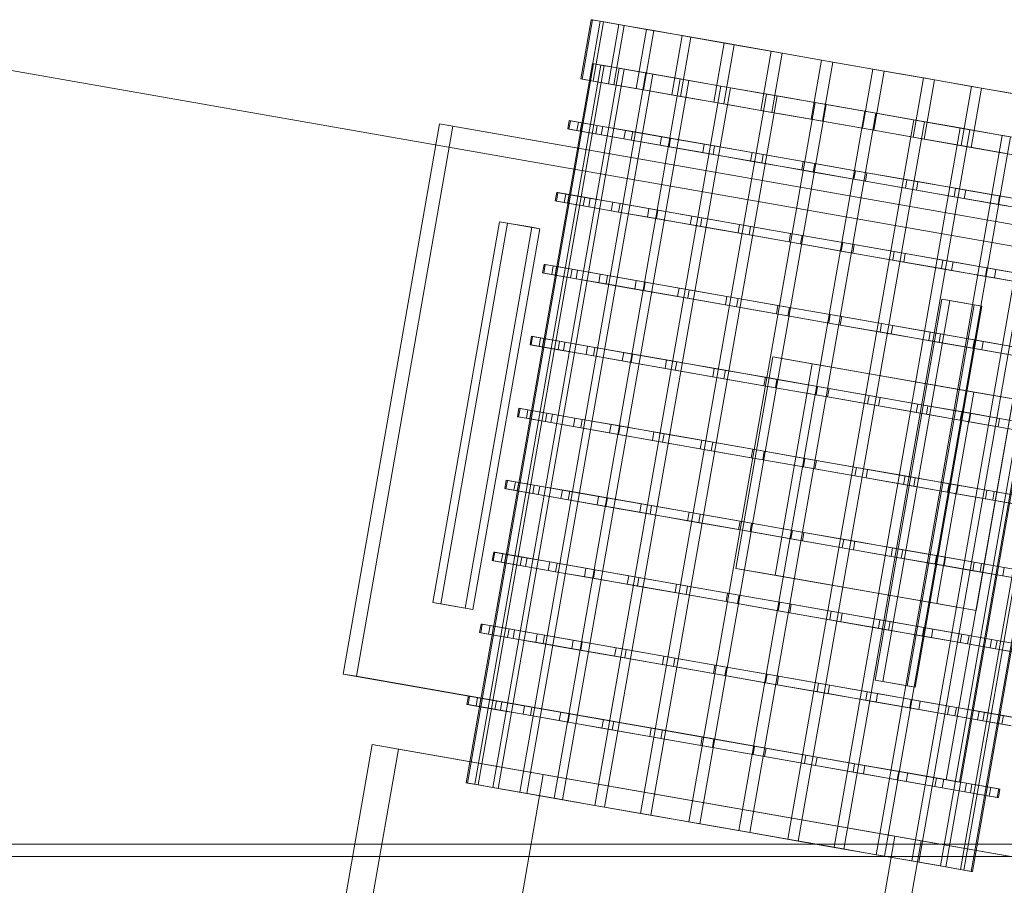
# Model space of a CAD drawing. Header units: millimetres. Extents: x -4395 to 65662, y -65530 to 6847.
# Tile 7 of 256: x -4056 to -3827, y -58835 to -58633. Entities that reach past the tile are written whole.
import ezdxf

# ---------------------------------------------------------------- set-up
doc = ezdxf.new("R2010")
doc.units = ezdxf.units.MM
doc.layers.add('R33_DET_superior_C07', color=7, linetype='Continuous', lineweight=0)
doc.layers.add('R33_DET_superior_fines-r33-C07-C02', color=7, linetype='Continuous', lineweight=0)

msp = doc.modelspace()

# ---------------------------------------------------------------- linework, layer by layer
at = {"layer": 'R33_DET_superior_C07'}
for p, q in [((-3923.292, -58633.049), (-3925.709, -58646.839)), ((-3923.032, -58633.095), (-3925.449, -58646.885)), ((-3921.212, -58633.414), (-3923.629, -58647.204)), ((-3923.032, -58633.095), (-3923.292, -58633.049)), ((-3923.292, -58633.049), (-3921.212, -58633.414)), ((-3920.442, -58633.549), (-3923.032, -58633.095)), ((-3922.859, -58647.339), (-3920.442, -58633.549)), ((-3921.212, -58633.414), (-3916.872, -58634.175)), ((-3915.621, -58634.394), (-3920.442, -58633.549)), ((-3916.872, -58634.175), (-3919.29, -58647.964)), ((-3915.621, -58634.394), (-3918.039, -58648.184)), ((-3916.872, -58634.175), (-3910.439, -58635.303)), ((-3908.755, -58635.598), (-3915.621, -58634.394)), ((-3910.439, -58635.303), (-3912.856, -58649.092)), ((-3908.755, -58635.598), (-3911.173, -58649.387)), ((-3910.439, -58635.303), (-3902.16, -58636.754)), ((-3900.108, -58637.114), (-3908.755, -58635.598)), ((-3902.16, -58636.754), (-3904.577, -58650.544)), ((-3900.108, -58637.114), (-3902.526, -58650.903)), ((-3902.16, -58636.754), (-3892.353, -58638.473)), ((-3890.012, -58638.884), (-3900.108, -58637.114)), ((-3892.353, -58638.473), (-3894.77, -58652.263)), ((-3890.012, -58638.884), (-3892.43, -58652.673)), ((-3892.353, -58638.473), (-3881.394, -58640.395)), ((-3878.855, -58640.84), (-3890.012, -58638.884)), ((-3881.394, -58640.395), (-3883.812, -58654.184)), ((-3881.394, -58640.395), (-3869.706, -58642.444)), ((-4070.817, -58642.72), (-3715.088, -58705.085)), ((-3878.855, -58640.84), (-3881.272, -58654.629)), ((-3867.065, -58642.907), (-3878.855, -58640.84)), ((-3869.706, -58642.444), (-3872.124, -58656.233)), ((-3869.706, -58642.444), (-3857.738, -58644.542)), ((-3867.065, -58642.907), (-3869.483, -58656.696)), ((-3855.097, -58645.005), (-3867.065, -58642.907)), ((-3711.412, -58705.729), (-4067.141, -58643.364)), ((-3923.054, -58643.243), (-3952.41, -58810.69)), ((-3922.803, -58643.288), (-3952.159, -58810.734)), ((-3921.042, -58643.596), (-3950.398, -58811.042)), ((-3949.652, -58811.173), (-3920.296, -58643.727)), ((-3916.842, -58644.333), (-3946.198, -58811.779)), ((-3915.631, -58644.545), (-3944.987, -58811.991)), ((-3922.803, -58643.288), (-3923.054, -58643.243)), ((-3923.054, -58643.243), (-3921.042, -58643.596)), ((-3920.296, -58643.727), (-3922.803, -58643.288)), ((-3921.042, -58643.596), (-3916.842, -58644.333)), ((-3915.631, -58644.545), (-3920.296, -58643.727)), ((-3916.842, -58644.333), (-3910.616, -58645.424)), ((-3908.987, -58645.71), (-3915.631, -58644.545)), ((-3857.738, -58644.542), (-3860.155, -58658.332)), ((-3857.738, -58644.542), (-3845.948, -58646.609)), ((-3855.097, -58645.005), (-3857.514, -58658.795)), ((-3843.409, -58647.054), (-3855.097, -58645.005)), ((-3910.616, -58645.424), (-3939.972, -58812.87)), ((-3908.987, -58645.71), (-3938.343, -58813.156)), ((-3902.604, -58646.829), (-3931.96, -58814.275)), ((-3900.619, -58647.177), (-3929.975, -58814.623)), ((-3923.629, -58647.204), (-3925.709, -58646.839)), ((-3925.709, -58646.839), (-3925.449, -58646.885)), ((-3925.449, -58646.885), (-3922.859, -58647.339)), ((-3919.29, -58647.964), (-3923.629, -58647.204)), ((-3922.859, -58647.339), (-3918.039, -58648.184)), ((-3910.616, -58645.424), (-3902.604, -58646.829)), ((-3900.619, -58647.177), (-3908.987, -58645.71)), ((-3902.604, -58646.829), (-3893.113, -58648.493)), ((-3890.848, -58648.89), (-3900.619, -58647.177)), ((-3845.948, -58646.609), (-3848.366, -58660.399)), ((-3845.948, -58646.609), (-3834.791, -58648.565)), ((-3843.409, -58647.054), (-3845.826, -58660.844)), ((-3832.451, -58648.975), (-3843.409, -58647.054)), ((-3893.113, -58648.493), (-3922.469, -58815.939)), ((-3890.848, -58648.89), (-3920.204, -58816.336)), ((-3912.856, -58649.092), (-3919.29, -58647.964)), ((-3918.039, -58648.184), (-3911.173, -58649.387)), ((-3904.577, -58650.544), (-3912.856, -58649.092)), ((-3911.173, -58649.387), (-3902.526, -58650.903)), ((-3893.113, -58648.493), (-3882.509, -58650.352)), ((-3880.051, -58650.783), (-3890.848, -58648.89)), ((-3834.791, -58648.565), (-3837.209, -58662.355)), ((-3832.451, -58648.975), (-3834.868, -58662.765)), ((-3834.791, -58648.565), (-3824.695, -58650.335)), ((-3822.643, -58650.695), (-3832.451, -58648.975)), ((-3882.509, -58650.352), (-3911.865, -58817.798)), ((-3880.051, -58650.783), (-3909.407, -58818.229)), ((-3894.77, -58652.263), (-3904.577, -58650.544)), ((-3902.526, -58650.903), (-3892.43, -58652.673)), ((-3882.509, -58650.352), (-3871.198, -58652.335)), ((-3868.642, -58652.783), (-3880.051, -58650.783)), ((-3871.198, -58652.335), (-3900.554, -58819.781)), ((-3868.642, -58652.783), (-3897.998, -58820.229)), ((-3883.812, -58654.184), (-3894.77, -58652.263)), ((-3892.43, -58652.673), (-3881.272, -58654.629)), ((-3859.615, -58654.365), (-3888.971, -58821.812)), ((-3872.124, -58656.233), (-3883.812, -58654.184)), ((-3871.198, -58652.335), (-3859.615, -58654.365)), ((-3857.059, -58654.813), (-3868.642, -58652.783)), ((-3859.615, -58654.365), (-3848.206, -58656.366)), ((-3928.418, -58656.517), (-3928.764, -58658.486)), ((-3928.154, -58656.563), (-3928.499, -58658.533)), ((-3928.154, -58656.563), (-3928.418, -58656.517)), ((-3928.418, -58656.517), (-3926.305, -58656.887)), ((-3925.522, -58657.024), (-3928.154, -58656.563)), ((-3857.059, -58654.813), (-3886.415, -58822.26)), ((-3881.272, -58654.629), (-3869.483, -58656.696)), ((-3848.206, -58656.366), (-3877.562, -58823.812)), ((-3860.155, -58658.332), (-3872.124, -58656.233)), ((-3869.483, -58656.696), (-3857.514, -58658.795)), ((-3845.748, -58656.796), (-3857.059, -58654.813)), ((-3848.206, -58656.366), (-3837.409, -58658.258)), ((-3981.071, -58785.36), (-3958.623, -58657.313)), ((-3955.559, -58657.85), (-3978.008, -58785.897)), ((-3958.623, -58657.313), (-3818.203, -58681.931)), ((-3958.623, -58657.313), (-3955.559, -58657.85)), ((-3815.14, -58682.468), (-3955.559, -58657.85)), ((-3926.65, -58658.857), (-3928.764, -58658.486)), ((-3928.764, -58658.486), (-3928.499, -58658.533)), ((-3928.499, -58658.533), (-3925.867, -58658.994)), ((-3926.305, -58656.887), (-3926.65, -58658.857)), ((-3922.24, -58659.63), (-3926.65, -58658.857)), ((-3926.305, -58656.887), (-3921.895, -58657.66)), ((-3925.867, -58658.994), (-3925.522, -58657.024)), ((-3925.867, -58658.994), (-3920.969, -58659.853)), ((-3920.624, -58657.883), (-3925.522, -58657.024)), ((-3921.895, -58657.66), (-3922.24, -58659.63)), ((-3921.895, -58657.66), (-3915.358, -58658.806)), ((-3920.624, -58657.883), (-3920.969, -58659.853)), ((-3913.647, -58659.106), (-3920.624, -58657.883)), ((-3915.358, -58658.806), (-3915.703, -58660.776)), ((-3915.358, -58658.806), (-3906.945, -58660.281)), ((-3845.748, -58656.796), (-3875.104, -58824.243)), ((-3837.409, -58658.258), (-3866.765, -58825.705)), ((-3835.144, -58658.656), (-3864.5, -58826.102)), ((-3848.366, -58660.399), (-3860.155, -58658.332)), ((-3857.514, -58658.795), (-3845.826, -58660.844)), ((-3835.144, -58658.656), (-3845.748, -58656.796)), ((-3837.409, -58658.258), (-3827.638, -58659.971)), ((-3825.653, -58660.319), (-3835.144, -58658.656)), ((-3915.703, -58660.776), (-3922.24, -58659.63)), ((-3920.969, -58659.853), (-3913.993, -58661.076)), ((-3907.291, -58662.251), (-3915.703, -58660.776)), ((-3913.647, -58659.106), (-3913.993, -58661.076)), ((-3913.993, -58661.076), (-3905.206, -58662.617)), ((-3904.861, -58660.647), (-3913.647, -58659.106)), ((-3906.945, -58660.281), (-3907.291, -58662.251)), ((-3906.945, -58660.281), (-3896.98, -58662.028)), ((-3904.861, -58660.647), (-3905.206, -58662.617)), ((-3894.602, -58662.445), (-3904.861, -58660.647)), ((-3827.638, -58659.971), (-3856.994, -58827.418)), ((-3825.653, -58660.319), (-3855.009, -58827.766)), ((-3837.209, -58662.355), (-3848.366, -58660.399)), ((-3845.826, -58660.844), (-3834.868, -58662.765)), ((-3827.638, -58659.971), (-3819.27, -58661.438)), ((-3897.325, -58663.998), (-3907.291, -58662.251)), ((-3905.206, -58662.617), (-3894.947, -58664.415)), ((-3896.98, -58662.028), (-3897.325, -58663.998)), ((-3896.98, -58662.028), (-3885.845, -58663.98)), ((-3894.602, -58662.445), (-3894.947, -58664.415)), ((-3883.265, -58664.433), (-3894.602, -58662.445)), ((-3819.27, -58661.438), (-3848.626, -58828.885)), ((-3817.641, -58661.724), (-3846.997, -58829.17)), ((-3812.626, -58662.603), (-3841.982, -58830.05)), ((-3811.415, -58662.816), (-3840.771, -58830.262)), ((-3807.961, -58663.421), (-3837.317, -58830.867)), ((-3827.112, -58664.125), (-3837.209, -58662.355)), ((-3807.215, -58663.552), (-3836.571, -58830.998)), ((-3834.868, -58662.765), (-3825.061, -58664.484)), ((-3886.191, -58665.95), (-3897.325, -58663.998)), ((-3894.947, -58664.415), (-3883.61, -58666.403)), ((-3885.845, -58663.98), (-3886.191, -58665.95)), ((-3885.845, -58663.98), (-3873.969, -58666.062)), ((-3883.265, -58664.433), (-3883.61, -58666.403)), ((-3871.285, -58666.533), (-3883.265, -58664.433)), ((-3805.454, -58663.861), (-3834.81, -58831.307)), ((-3805.202, -58663.905), (-3834.558, -58831.351)), ((-3874.314, -58668.032), (-3886.191, -58665.95)), ((-3883.61, -58666.403), (-3871.63, -58668.503)), ((-3873.969, -58666.062), (-3874.314, -58668.032)), ((-3862.152, -58670.165), (-3874.314, -58668.032)), ((-3873.969, -58666.062), (-3861.807, -58668.195)), ((-3871.285, -58666.533), (-3871.63, -58668.503)), ((-3859.123, -58668.665), (-3871.285, -58666.533)), ((-3861.807, -58668.195), (-3862.152, -58670.165)), ((-3861.807, -58668.195), (-3849.827, -58670.295)), ((-3871.63, -58668.503), (-3859.469, -58670.635)), ((-3850.173, -58672.265), (-3862.152, -58670.165)), ((-3859.123, -58668.665), (-3859.469, -58670.635)), ((-3847.247, -58670.747), (-3859.123, -58668.665)), ((-3849.827, -58670.295), (-3850.173, -58672.265)), ((-3849.827, -58670.295), (-3838.49, -58672.282)), ((-3859.469, -58670.635), (-3847.592, -58672.717)), ((-3838.835, -58674.252), (-3850.173, -58672.265)), ((-3847.247, -58670.747), (-3847.592, -58672.717)), ((-3847.592, -58672.717), (-3836.457, -58674.669)), ((-3836.112, -58672.699), (-3847.247, -58670.747)), ((-3838.49, -58672.282), (-3838.835, -58674.252)), ((-3838.49, -58672.282), (-3828.231, -58674.081)), ((-3836.112, -58672.699), (-3836.457, -58674.669)), ((-3826.147, -58674.446), (-3836.112, -58672.699)), ((-3931.354, -58673.261), (-3931.699, -58675.231)), ((-3931.09, -58673.307), (-3931.435, -58675.277)), ((-3931.09, -58673.307), (-3931.354, -58673.261)), ((-3931.354, -58673.261), (-3929.24, -58673.632)), ((-3928.458, -58673.769), (-3931.09, -58673.307)), ((-3929.24, -58673.632), (-3929.586, -58675.602)), ((-3929.24, -58673.632), (-3924.831, -58674.405)), ((-3928.803, -58675.739), (-3928.458, -58673.769)), ((-3923.559, -58674.628), (-3928.458, -58673.769)), ((-3924.831, -58674.405), (-3925.176, -58676.375)), ((-3924.831, -58674.405), (-3918.294, -58675.551)), ((-3923.559, -58674.628), (-3923.905, -58676.598)), ((-3916.583, -58675.851), (-3923.559, -58674.628)), ((-3828.576, -58676.051), (-3838.835, -58674.252)), ((-3836.457, -58674.669), (-3826.492, -58676.416)), ((-3828.231, -58674.081), (-3828.576, -58676.051)), ((-3828.231, -58674.081), (-3819.445, -58675.621)), ((-3929.586, -58675.602), (-3931.699, -58675.231)), ((-3931.699, -58675.231), (-3931.435, -58675.277)), ((-3931.435, -58675.277), (-3928.803, -58675.739)), ((-3925.176, -58676.375), (-3929.586, -58675.602)), ((-3928.803, -58675.739), (-3923.905, -58676.598)), ((-3918.639, -58677.521), (-3925.176, -58676.375)), ((-3923.905, -58676.598), (-3916.928, -58677.821)), ((-3918.294, -58675.551), (-3918.639, -58677.521)), ((-3918.294, -58675.551), (-3909.881, -58677.026)), ((-3916.583, -58675.851), (-3916.928, -58677.821)), ((-3907.796, -58677.391), (-3916.583, -58675.851)), ((-3909.881, -58677.026), (-3910.226, -58678.996)), ((-3909.881, -58677.026), (-3899.916, -58678.773)), ((-3907.796, -58677.391), (-3908.142, -58679.361)), ((-3897.537, -58679.19), (-3907.796, -58677.391)), ((-3819.79, -58677.591), (-3828.576, -58676.051)), ((-3910.226, -58678.996), (-3918.639, -58677.521)), ((-3916.928, -58677.821), (-3908.142, -58679.361)), ((-3900.261, -58680.743), (-3910.226, -58678.996)), ((-3908.142, -58679.361), (-3897.883, -58681.16)), ((-3899.916, -58678.773), (-3900.261, -58680.743)), ((-3899.916, -58678.773), (-3888.781, -58680.725)), ((-3897.537, -58679.19), (-3897.883, -58681.16)), ((-3886.2, -58681.177), (-3897.537, -58679.19)), ((-3960.189, -58768.716), (-3944.648, -58680.068)), ((-3942.809, -58680.39), (-3958.351, -58769.038)), ((-3937.158, -58681.381), (-3952.7, -58770.029)), ((-3950.862, -58770.351), (-3935.32, -58681.703)), ((-3944.648, -58680.068), (-3937.158, -58681.381)), ((-3944.648, -58680.068), (-3942.809, -58680.39)), ((-3935.32, -58681.703), (-3942.809, -58680.39)), ((-3935.32, -58681.703), (-3937.158, -58681.381)), ((-3889.126, -58682.695), (-3900.261, -58680.743)), ((-3897.883, -58681.16), (-3886.546, -58683.147)), ((-3888.781, -58680.725), (-3889.126, -58682.695)), ((-3888.781, -58680.725), (-3876.904, -58682.807)), ((-3886.2, -58681.177), (-3886.546, -58683.147)), ((-3874.221, -58683.278), (-3886.2, -58681.177)), ((-3818.203, -58681.931), (-3840.652, -58809.978)), ((-3877.25, -58684.777), (-3889.126, -58682.695)), ((-3886.546, -58683.147), (-3874.566, -58685.248)), ((-3876.904, -58682.807), (-3877.25, -58684.777)), ((-3876.904, -58682.807), (-3864.742, -58684.939)), ((-3874.221, -58683.278), (-3874.566, -58685.248)), ((-3862.059, -58685.41), (-3874.221, -58683.278)), ((-3837.589, -58810.515), (-3815.14, -58682.468)), ((-3865.088, -58686.909), (-3877.25, -58684.777)), ((-3874.566, -58685.248), (-3862.404, -58687.38)), ((-3864.742, -58684.939), (-3865.088, -58686.909)), ((-3864.742, -58684.939), (-3852.763, -58687.039)), ((-3862.059, -58685.41), (-3862.404, -58687.38)), ((-3850.182, -58687.492), (-3862.059, -58685.41)), ((-3853.108, -58689.009), (-3865.088, -58686.909)), ((-3862.404, -58687.38), (-3850.528, -58689.462)), ((-3852.763, -58687.039), (-3853.108, -58689.009)), ((-3852.763, -58687.039), (-3841.426, -58689.027)), ((-3850.182, -58687.492), (-3850.528, -58689.462)), ((-3839.047, -58689.444), (-3850.182, -58687.492)), ((-3934.289, -58690.006), (-3934.635, -58691.976)), ((-3934.025, -58690.052), (-3934.371, -58692.022)), ((-3934.025, -58690.052), (-3934.289, -58690.006)), ((-3934.289, -58690.006), (-3932.176, -58690.376)), ((-3931.393, -58690.514), (-3934.025, -58690.052)), ((-3932.176, -58690.376), (-3932.521, -58692.346)), ((-3932.176, -58690.376), (-3927.766, -58691.149)), ((-3931.739, -58692.483), (-3931.393, -58690.514)), ((-3926.495, -58691.372), (-3931.393, -58690.514)), ((-3927.766, -58691.149), (-3928.112, -58693.119)), ((-3927.766, -58691.149), (-3921.229, -58692.295)), ((-3841.771, -58690.997), (-3853.108, -58689.009)), ((-3850.528, -58689.462), (-3839.393, -58691.414)), ((-3841.426, -58689.027), (-3841.771, -58690.997)), ((-3831.512, -58692.796), (-3841.771, -58690.997)), ((-3841.426, -58689.027), (-3831.167, -58690.826)), ((-3839.047, -58689.444), (-3839.393, -58691.414)), ((-3829.082, -58691.191), (-3839.047, -58689.444)), ((-3831.167, -58690.826), (-3831.512, -58692.796)), ((-3831.167, -58690.826), (-3822.38, -58692.366)), ((-3932.521, -58692.346), (-3934.635, -58691.976)), ((-3934.635, -58691.976), (-3934.371, -58692.022)), ((-3934.371, -58692.022), (-3931.739, -58692.483)), ((-3928.112, -58693.119), (-3932.521, -58692.346)), ((-3931.739, -58692.483), (-3926.84, -58693.342)), ((-3921.575, -58694.265), (-3928.112, -58693.119)), ((-3926.495, -58691.372), (-3926.84, -58693.342)), ((-3926.84, -58693.342), (-3919.864, -58694.565)), ((-3919.519, -58692.595), (-3926.495, -58691.372)), ((-3921.229, -58692.295), (-3921.575, -58694.265)), ((-3921.229, -58692.295), (-3912.816, -58693.77)), ((-3919.519, -58692.595), (-3919.864, -58694.565)), ((-3910.732, -58694.136), (-3919.519, -58692.595)), ((-3839.393, -58691.414), (-3829.428, -58693.161)), ((-3822.726, -58694.336), (-3831.512, -58692.796)), ((-3829.082, -58691.191), (-3829.428, -58693.161)), ((-3829.428, -58693.161), (-3821.015, -58694.636)), ((-3820.669, -58692.666), (-3829.082, -58691.191)), ((-3913.162, -58695.74), (-3921.575, -58694.265)), ((-3919.864, -58694.565), (-3911.077, -58696.106)), ((-3912.816, -58693.77), (-3913.162, -58695.74)), ((-3903.197, -58697.487), (-3913.162, -58695.74)), ((-3912.816, -58693.77), (-3902.851, -58695.517)), ((-3910.732, -58694.136), (-3911.077, -58696.106)), ((-3900.473, -58695.934), (-3910.732, -58694.136)), ((-3902.851, -58695.517), (-3903.197, -58697.487)), ((-3902.851, -58695.517), (-3891.716, -58697.47)), ((-3911.077, -58696.106), (-3900.818, -58697.904)), ((-3892.062, -58699.439), (-3903.197, -58697.487)), ((-3900.473, -58695.934), (-3900.818, -58697.904)), ((-3900.818, -58697.904), (-3889.481, -58699.892)), ((-3889.136, -58697.922), (-3900.473, -58695.934)), ((-3891.716, -58697.47), (-3892.062, -58699.439)), ((-3891.716, -58697.47), (-3879.84, -58699.552)), ((-3889.136, -58697.922), (-3889.481, -58699.892)), ((-3877.156, -58700.022), (-3889.136, -58697.922)), ((-3880.185, -58701.522), (-3892.062, -58699.439)), ((-3889.481, -58699.892), (-3877.502, -58701.992)), ((-3879.84, -58699.552), (-3880.185, -58701.522)), ((-3879.84, -58699.552), (-3867.678, -58701.684)), ((-3877.156, -58700.022), (-3877.502, -58701.992)), ((-3864.994, -58702.154), (-3877.156, -58700.022)), ((-3857.215, -58786.769), (-3841.673, -58698.121)), ((-3839.835, -58698.443), (-3855.377, -58787.091)), ((-3834.184, -58699.434), (-3849.726, -58788.082)), ((-3847.888, -58788.404), (-3832.346, -58699.756)), ((-3841.673, -58698.121), (-3834.184, -58699.434)), ((-3841.673, -58698.121), (-3839.835, -58698.443)), ((-3832.346, -58699.756), (-3839.835, -58698.443)), ((-3832.346, -58699.756), (-3834.184, -58699.434)), ((-3868.023, -58703.654), (-3880.185, -58701.522)), ((-3877.502, -58701.992), (-3865.34, -58704.124)), ((-3867.678, -58701.684), (-3868.023, -58703.654)), ((-3867.678, -58701.684), (-3855.698, -58703.784)), ((-3864.994, -58702.154), (-3865.34, -58704.124)), ((-3853.118, -58704.236), (-3864.994, -58702.154)), ((-3856.044, -58705.754), (-3868.023, -58703.654)), ((-3865.34, -58704.124), (-3853.463, -58706.206)), ((-3855.698, -58703.784), (-3856.044, -58705.754)), ((-3855.698, -58703.784), (-3844.361, -58705.772)), ((-3853.118, -58704.236), (-3853.463, -58706.206)), ((-3841.983, -58706.189), (-3853.118, -58704.236)), ((-3937.225, -58706.75), (-3937.57, -58708.72)), ((-3936.961, -58706.797), (-3937.306, -58708.767)), ((-3936.961, -58706.797), (-3937.225, -58706.75)), ((-3937.225, -58706.75), (-3935.112, -58707.121)), ((-3934.329, -58707.258), (-3936.961, -58706.797)), ((-3935.112, -58707.121), (-3935.457, -58709.091)), ((-3935.112, -58707.121), (-3930.702, -58707.894)), ((-3844.707, -58707.742), (-3856.044, -58705.754)), ((-3853.463, -58706.206), (-3842.328, -58708.159)), ((-3844.361, -58705.772), (-3844.707, -58707.742)), ((-3844.361, -58705.772), (-3834.102, -58707.57)), ((-3841.983, -58706.189), (-3842.328, -58708.159)), ((-3832.018, -58707.936), (-3841.983, -58706.189)), ((-3935.457, -58709.091), (-3937.57, -58708.72)), ((-3937.57, -58708.72), (-3937.306, -58708.767)), ((-3937.306, -58708.767), (-3934.674, -58709.228)), ((-3931.047, -58709.864), (-3935.457, -58709.091)), ((-3934.674, -58709.228), (-3934.329, -58707.258)), ((-3934.674, -58709.228), (-3929.776, -58710.087)), ((-3929.431, -58708.117), (-3934.329, -58707.258)), ((-3930.702, -58707.894), (-3931.047, -58709.864)), ((-3930.702, -58707.894), (-3924.165, -58709.04)), ((-3929.431, -58708.117), (-3929.776, -58710.087)), ((-3922.454, -58709.34), (-3929.431, -58708.117)), ((-3924.165, -58709.04), (-3924.51, -58711.01)), ((-3924.165, -58709.04), (-3915.752, -58710.515)), ((-3922.454, -58709.34), (-3922.799, -58711.31)), ((-3913.668, -58710.88), (-3922.454, -58709.34)), ((-3834.448, -58709.54), (-3844.707, -58707.742)), ((-3842.328, -58708.159), (-3832.363, -58709.906)), ((-3834.102, -58707.57), (-3834.448, -58709.54)), ((-3834.102, -58707.57), (-3825.316, -58709.111)), ((-3832.018, -58707.936), (-3832.363, -58709.906)), ((-3823.605, -58709.411), (-3832.018, -58707.936)), ((-3924.51, -58711.01), (-3931.047, -58709.864)), ((-3929.776, -58710.087), (-3922.799, -58711.31)), ((-3916.097, -58712.485), (-3924.51, -58711.01)), ((-3922.799, -58711.31), (-3914.013, -58712.85)), ((-3915.752, -58710.515), (-3916.097, -58712.485)), ((-3915.752, -58710.515), (-3905.787, -58712.262)), ((-3913.668, -58710.88), (-3914.013, -58712.85)), ((-3903.409, -58712.679), (-3913.668, -58710.88)), ((-3889.678, -58760.772), (-3881.044, -58711.524)), ((-3881.044, -58711.524), (-3834.238, -58719.73)), ((-3881.044, -58711.524), (-3871.854, -58713.135)), ((-3825.661, -58711.081), (-3834.448, -58709.54)), ((-3832.363, -58709.906), (-3823.95, -58711.381)), ((-3906.132, -58714.232), (-3916.097, -58712.485)), ((-3914.013, -58712.85), (-3903.754, -58714.649)), ((-3905.787, -58712.262), (-3906.132, -58714.232)), ((-3905.787, -58712.262), (-3894.652, -58714.214)), ((-3903.409, -58712.679), (-3903.754, -58714.649)), ((-3892.071, -58714.667), (-3903.409, -58712.679)), ((-3871.854, -58713.135), (-3880.488, -58762.384)), ((-3825.047, -58721.341), (-3871.854, -58713.135)), ((-3894.997, -58716.184), (-3906.132, -58714.232)), ((-3903.754, -58714.649), (-3892.417, -58716.637)), ((-3894.652, -58714.214), (-3894.997, -58716.184)), ((-3883.121, -58718.266), (-3894.997, -58716.184)), ((-3894.652, -58714.214), (-3882.775, -58716.296)), ((-3892.071, -58714.667), (-3892.417, -58716.637)), ((-3880.092, -58716.767), (-3892.071, -58714.667)), ((-3882.775, -58716.296), (-3883.121, -58718.266)), ((-3882.775, -58716.296), (-3870.614, -58718.428)), ((-3892.417, -58716.637), (-3880.437, -58718.737)), ((-3870.959, -58720.398), (-3883.121, -58718.266)), ((-3880.092, -58716.767), (-3880.437, -58718.737)), ((-3867.93, -58718.899), (-3880.092, -58716.767)), ((-3870.614, -58718.428), (-3870.959, -58720.398)), ((-3870.614, -58718.428), (-3858.634, -58720.529)), ((-3880.437, -58718.737), (-3868.275, -58720.869)), ((-3858.979, -58722.499), (-3870.959, -58720.398)), ((-3867.93, -58718.899), (-3868.275, -58720.869)), ((-3868.275, -58720.869), (-3856.399, -58722.951)), ((-3856.054, -58720.981), (-3867.93, -58718.899)), ((-3858.634, -58720.529), (-3858.979, -58722.499)), ((-3858.634, -58720.529), (-3847.297, -58722.516)), ((-3834.238, -58719.73), (-3842.872, -58768.978)), ((-3825.047, -58721.341), (-3834.238, -58719.73)), ((-3847.642, -58724.486), (-3858.979, -58722.499)), ((-3856.054, -58720.981), (-3856.399, -58722.951)), ((-3856.399, -58722.951), (-3845.264, -58724.903)), ((-3844.919, -58722.933), (-3856.054, -58720.981)), ((-3847.297, -58722.516), (-3847.642, -58724.486)), ((-3847.297, -58722.516), (-3837.038, -58724.315)), ((-3844.919, -58722.933), (-3845.264, -58724.903)), ((-3834.953, -58724.68), (-3844.919, -58722.933)), ((-3833.682, -58770.59), (-3825.047, -58721.341)), ((-3940.161, -58723.495), (-3940.506, -58725.465)), ((-3938.393, -58725.835), (-3940.506, -58725.465)), ((-3940.506, -58725.465), (-3940.242, -58725.511)), ((-3939.896, -58723.541), (-3940.242, -58725.511)), ((-3940.242, -58725.511), (-3937.61, -58725.973)), ((-3939.896, -58723.541), (-3940.161, -58723.495)), ((-3940.161, -58723.495), (-3938.047, -58723.866)), ((-3937.264, -58724.003), (-3939.896, -58723.541)), ((-3938.047, -58723.866), (-3938.393, -58725.835)), ((-3938.047, -58723.866), (-3933.637, -58724.639)), ((-3937.61, -58725.973), (-3937.264, -58724.003)), ((-3932.366, -58724.862), (-3937.264, -58724.003)), ((-3933.637, -58724.639), (-3933.983, -58726.609)), ((-3933.637, -58724.639), (-3927.1, -58725.785)), ((-3932.366, -58724.862), (-3932.712, -58726.831)), ((-3925.39, -58726.085), (-3932.366, -58724.862)), ((-3837.383, -58726.285), (-3847.642, -58724.486)), ((-3845.264, -58724.903), (-3835.299, -58726.65)), ((-3837.038, -58724.315), (-3837.383, -58726.285)), ((-3837.038, -58724.315), (-3828.251, -58725.855)), ((-3834.953, -58724.68), (-3835.299, -58726.65)), ((-3826.541, -58726.155), (-3834.953, -58724.68)), ((-3933.983, -58726.609), (-3938.393, -58725.835)), ((-3937.61, -58725.973), (-3932.712, -58726.831)), ((-3927.446, -58727.755), (-3933.983, -58726.609)), ((-3932.712, -58726.831), (-3925.735, -58728.055)), ((-3927.1, -58725.785), (-3927.446, -58727.755)), ((-3919.033, -58729.23), (-3927.446, -58727.755)), ((-3927.1, -58725.785), (-3918.688, -58727.26)), ((-3925.39, -58726.085), (-3925.735, -58728.055)), ((-3916.603, -58727.625), (-3925.39, -58726.085)), ((-3918.688, -58727.26), (-3919.033, -58729.23)), ((-3918.688, -58727.26), (-3908.722, -58729.007)), ((-3916.603, -58727.625), (-3916.949, -58729.595)), ((-3906.344, -58729.424), (-3916.603, -58727.625)), ((-3828.597, -58727.825), (-3837.383, -58726.285)), ((-3835.299, -58726.65), (-3826.886, -58728.125)), ((-3828.251, -58725.855), (-3828.597, -58727.825)), ((-3821.62, -58729.048), (-3828.597, -58727.825)), ((-3828.251, -58725.855), (-3821.275, -58727.078)), ((-3925.735, -58728.055), (-3916.949, -58729.595)), ((-3909.068, -58730.977), (-3919.033, -58729.23)), ((-3916.949, -58729.595), (-3906.69, -58731.394)), ((-3908.722, -58729.007), (-3909.068, -58730.977)), ((-3908.722, -58729.007), (-3897.588, -58730.959)), ((-3906.344, -58729.424), (-3906.69, -58731.394)), ((-3895.007, -58731.411), (-3906.344, -58729.424)), ((-3897.933, -58732.929), (-3909.068, -58730.977)), ((-3906.69, -58731.394), (-3895.352, -58733.381)), ((-3897.588, -58730.959), (-3897.933, -58732.929)), ((-3897.588, -58730.959), (-3885.711, -58733.041)), ((-3895.007, -58731.411), (-3895.352, -58733.381)), ((-3883.027, -58733.511), (-3895.007, -58731.411)), ((-3886.056, -58735.011), (-3897.933, -58732.929)), ((-3895.352, -58733.381), (-3883.373, -58735.481)), ((-3885.711, -58733.041), (-3886.056, -58735.011)), ((-3885.711, -58733.041), (-3873.549, -58735.173)), ((-3883.027, -58733.511), (-3883.373, -58735.481)), ((-3870.866, -58735.644), (-3883.027, -58733.511)), ((-3873.895, -58737.143), (-3886.056, -58735.011)), ((-3883.373, -58735.481), (-3871.211, -58737.614)), ((-3873.549, -58735.173), (-3873.895, -58737.143)), ((-3873.549, -58735.173), (-3861.57, -58737.273)), ((-3870.866, -58735.644), (-3871.211, -58737.614)), ((-3858.989, -58737.726), (-3870.866, -58735.644)), ((-3861.915, -58739.243), (-3873.895, -58737.143)), ((-3871.211, -58737.614), (-3859.334, -58739.696)), ((-3861.57, -58737.273), (-3861.915, -58739.243)), ((-3850.578, -58741.231), (-3861.915, -58739.243)), ((-3861.57, -58737.273), (-3850.232, -58739.261)), ((-3858.989, -58737.726), (-3859.334, -58739.696)), ((-3847.854, -58739.678), (-3858.989, -58737.726)), ((-3850.232, -58739.261), (-3850.578, -58741.231)), ((-3850.232, -58739.261), (-3839.974, -58741.059)), ((-3943.096, -58740.24), (-3943.442, -58742.21)), ((-3942.832, -58740.286), (-3943.177, -58742.256)), ((-3942.832, -58740.286), (-3943.096, -58740.24)), ((-3943.096, -58740.24), (-3940.983, -58740.61)), ((-3940.2, -58740.747), (-3942.832, -58740.286)), ((-3940.983, -58740.61), (-3941.328, -58742.58)), ((-3940.983, -58740.61), (-3936.573, -58741.383)), ((-3940.545, -58742.717), (-3940.2, -58740.747)), ((-3935.302, -58741.606), (-3940.2, -58740.747)), ((-3936.573, -58741.383), (-3936.918, -58743.353)), ((-3936.573, -58741.383), (-3930.036, -58742.529)), ((-3935.302, -58741.606), (-3935.647, -58743.576)), ((-3928.325, -58742.829), (-3935.302, -58741.606)), ((-3859.334, -58739.696), (-3848.2, -58741.648)), ((-3840.319, -58743.029), (-3850.578, -58741.231)), ((-3847.854, -58739.678), (-3848.2, -58741.648)), ((-3837.889, -58741.425), (-3847.854, -58739.678)), ((-3839.974, -58741.059), (-3840.319, -58743.029)), ((-3839.974, -58741.059), (-3831.187, -58742.6)), ((-3837.889, -58741.425), (-3838.234, -58743.395)), ((-3829.476, -58742.9), (-3837.889, -58741.425)), ((-3941.328, -58742.58), (-3943.442, -58742.21)), ((-3943.442, -58742.21), (-3943.177, -58742.256)), ((-3943.177, -58742.256), (-3940.545, -58742.717)), ((-3936.918, -58743.353), (-3941.328, -58742.58)), ((-3940.545, -58742.717), (-3935.647, -58743.576)), ((-3930.381, -58744.499), (-3936.918, -58743.353)), ((-3935.647, -58743.576), (-3928.671, -58744.799)), ((-3930.036, -58742.529), (-3930.381, -58744.499)), ((-3930.036, -58742.529), (-3921.623, -58744.004)), ((-3928.325, -58742.829), (-3928.671, -58744.799)), ((-3919.539, -58744.37), (-3928.325, -58742.829)), ((-3848.2, -58741.648), (-3838.234, -58743.395)), ((-3831.532, -58744.57), (-3840.319, -58743.029)), ((-3838.234, -58743.395), (-3829.822, -58744.87)), ((-3831.187, -58742.6), (-3831.532, -58744.57)), ((-3831.187, -58742.6), (-3824.21, -58743.823)), ((-3829.476, -58742.9), (-3829.822, -58744.87)), ((-3822.939, -58744.046), (-3829.476, -58742.9)), ((-3921.969, -58745.974), (-3930.381, -58744.499)), ((-3928.671, -58744.799), (-3919.884, -58746.34)), ((-3921.623, -58744.004), (-3921.969, -58745.974)), ((-3912.003, -58747.721), (-3921.969, -58745.974)), ((-3921.623, -58744.004), (-3911.658, -58745.751)), ((-3919.539, -58744.37), (-3919.884, -58746.34)), ((-3909.28, -58746.168), (-3919.539, -58744.37)), ((-3911.658, -58745.751), (-3912.003, -58747.721)), ((-3911.658, -58745.751), (-3900.523, -58747.703)), ((-3909.28, -58746.168), (-3909.625, -58748.138)), ((-3897.943, -58748.156), (-3909.28, -58746.168)), ((-3824.556, -58745.793), (-3831.532, -58744.57)), ((-3829.822, -58744.87), (-3823.285, -58746.016)), ((-3919.884, -58746.34), (-3909.625, -58748.138)), ((-3900.869, -58749.673), (-3912.003, -58747.721)), ((-3909.625, -58748.138), (-3898.288, -58750.126)), ((-3900.523, -58747.703), (-3900.869, -58749.673)), ((-3900.523, -58747.703), (-3888.647, -58749.786)), ((-3897.943, -58748.156), (-3898.288, -58750.126)), ((-3885.963, -58750.256), (-3897.943, -58748.156)), ((-3888.992, -58751.755), (-3900.869, -58749.673)), ((-3898.288, -58750.126), (-3886.308, -58752.226)), ((-3888.647, -58749.786), (-3888.992, -58751.755)), ((-3888.647, -58749.786), (-3876.485, -58751.918)), ((-3885.963, -58750.256), (-3886.308, -58752.226)), ((-3873.801, -58752.388), (-3885.963, -58750.256)), ((-3876.83, -58753.888), (-3888.992, -58751.755)), ((-3886.308, -58752.226), (-3874.147, -58754.358)), ((-3876.485, -58751.918), (-3876.83, -58753.888)), ((-3876.485, -58751.918), (-3864.505, -58754.018)), ((-3873.801, -58752.388), (-3874.147, -58754.358)), ((-3861.925, -58754.47), (-3873.801, -58752.388)), ((-3864.851, -58755.988), (-3876.83, -58753.888)), ((-3874.147, -58754.358), (-3862.27, -58756.44)), ((-3864.505, -58754.018), (-3864.851, -58755.988)), ((-3864.505, -58754.018), (-3853.168, -58756.005)), ((-3861.925, -58754.47), (-3862.27, -58756.44)), ((-3850.79, -58756.422), (-3861.925, -58754.47)), ((-3946.032, -58756.984), (-3946.377, -58758.954)), ((-3945.768, -58757.031), (-3946.113, -58759.001)), ((-3945.768, -58757.031), (-3946.032, -58756.984)), ((-3946.032, -58756.984), (-3943.918, -58757.355)), ((-3943.136, -58757.492), (-3945.768, -58757.031)), ((-3943.918, -58757.355), (-3944.264, -58759.325)), ((-3943.918, -58757.355), (-3939.509, -58758.128)), ((-3943.481, -58759.462), (-3943.136, -58757.492)), ((-3938.237, -58758.351), (-3943.136, -58757.492)), ((-3853.513, -58757.975), (-3864.851, -58755.988)), ((-3862.27, -58756.44), (-3851.135, -58758.392)), ((-3853.168, -58756.005), (-3853.513, -58757.975)), ((-3853.168, -58756.005), (-3842.909, -58757.804)), ((-3850.79, -58756.422), (-3851.135, -58758.392)), ((-3840.825, -58758.17), (-3850.79, -58756.422)), ((-3944.264, -58759.325), (-3946.377, -58758.954)), ((-3946.377, -58758.954), (-3946.113, -58759.001)), ((-3946.113, -58759.001), (-3943.481, -58759.462)), ((-3939.854, -58760.098), (-3944.264, -58759.325)), ((-3943.481, -58759.462), (-3938.583, -58760.321)), ((-3939.509, -58758.128), (-3939.854, -58760.098)), ((-3939.509, -58758.128), (-3932.972, -58759.274)), ((-3938.237, -58758.351), (-3938.583, -58760.321)), ((-3931.261, -58759.574), (-3938.237, -58758.351)), ((-3932.972, -58759.274), (-3933.317, -58761.244)), ((-3932.972, -58759.274), (-3924.559, -58760.749)), ((-3931.261, -58759.574), (-3931.606, -58761.544)), ((-3922.474, -58761.114), (-3931.261, -58759.574)), ((-3843.254, -58759.774), (-3853.513, -58757.975)), ((-3851.135, -58758.392), (-3841.17, -58760.139)), ((-3842.909, -58757.804), (-3843.254, -58759.774)), ((-3834.468, -58761.314), (-3843.254, -58759.774)), ((-3842.909, -58757.804), (-3834.123, -58759.344)), ((-3840.825, -58758.17), (-3841.17, -58760.139)), ((-3832.412, -58759.644), (-3840.825, -58758.17)), ((-3834.123, -58759.344), (-3834.468, -58761.314)), ((-3834.123, -58759.344), (-3827.146, -58760.568)), ((-3832.412, -58759.644), (-3832.757, -58761.614)), ((-3825.875, -58760.79), (-3832.412, -58759.644)), ((-3933.317, -58761.244), (-3939.854, -58760.098)), ((-3938.583, -58760.321), (-3931.606, -58761.544)), ((-3924.904, -58762.719), (-3933.317, -58761.244)), ((-3931.606, -58761.544), (-3922.82, -58763.084)), ((-3924.559, -58760.749), (-3924.904, -58762.719)), ((-3924.559, -58760.749), (-3914.594, -58762.496)), ((-3922.474, -58761.114), (-3922.82, -58763.084)), ((-3912.215, -58762.913), (-3922.474, -58761.114)), ((-3842.872, -58768.978), (-3889.678, -58760.772)), ((-3889.678, -58760.772), (-3880.488, -58762.384)), ((-3841.17, -58760.139), (-3832.757, -58761.614)), ((-3827.491, -58762.538), (-3834.468, -58761.314)), ((-3832.757, -58761.614), (-3826.22, -58762.76)), ((-3827.146, -58760.568), (-3827.491, -58762.538)), ((-3827.146, -58760.568), (-3822.248, -58761.426)), ((-3914.939, -58764.466), (-3924.904, -58762.719)), ((-3922.82, -58763.084), (-3912.561, -58764.883)), ((-3914.594, -58762.496), (-3914.939, -58764.466)), ((-3903.804, -58766.418), (-3914.939, -58764.466)), ((-3914.594, -58762.496), (-3903.459, -58764.448)), ((-3912.215, -58762.913), (-3912.561, -58764.883)), ((-3900.878, -58764.9), (-3912.215, -58762.913)), ((-3903.459, -58764.448), (-3903.804, -58766.418)), ((-3903.459, -58764.448), (-3891.582, -58766.53)), ((-3880.488, -58762.384), (-3833.682, -58770.59)), ((-3822.593, -58763.396), (-3827.491, -58762.538)), ((-3912.561, -58764.883), (-3901.224, -58766.87)), ((-3891.928, -58768.5), (-3903.804, -58766.418)), ((-3900.878, -58764.9), (-3901.224, -58766.87)), ((-3888.899, -58767.001), (-3900.878, -58764.9)), ((-3891.582, -58766.53), (-3891.928, -58768.5)), ((-3891.582, -58766.53), (-3879.42, -58768.662)), ((-3952.7, -58770.029), (-3960.189, -58768.716)), ((-3960.189, -58768.716), (-3958.351, -58769.038)), ((-3958.351, -58769.038), (-3950.862, -58770.351)), ((-3901.224, -58766.87), (-3889.244, -58768.971)), ((-3879.766, -58770.632), (-3891.928, -58768.5)), ((-3888.899, -58767.001), (-3889.244, -58768.971)), ((-3889.244, -58768.971), (-3877.082, -58771.103)), ((-3876.737, -58769.133), (-3888.899, -58767.001)), ((-3879.42, -58768.662), (-3879.766, -58770.632)), ((-3879.42, -58768.662), (-3867.441, -58770.763)), ((-3842.872, -58768.978), (-3833.682, -58770.59)), ((-3952.7, -58770.029), (-3950.862, -58770.351)), ((-3867.786, -58772.732), (-3879.766, -58770.632)), ((-3876.737, -58769.133), (-3877.082, -58771.103)), ((-3877.082, -58771.103), (-3865.206, -58773.185)), ((-3864.86, -58771.215), (-3876.737, -58769.133)), ((-3867.441, -58770.763), (-3867.786, -58772.732)), ((-3867.441, -58770.763), (-3856.104, -58772.75)), ((-3864.86, -58771.215), (-3865.206, -58773.185)), ((-3853.725, -58773.167), (-3864.86, -58771.215)), ((-3856.449, -58774.72), (-3867.786, -58772.732)), ((-3865.206, -58773.185), (-3854.071, -58775.137)), ((-3856.104, -58772.75), (-3856.449, -58774.72)), ((-3856.104, -58772.75), (-3845.845, -58774.549)), ((-3853.725, -58773.167), (-3854.071, -58775.137)), ((-3843.76, -58774.914), (-3853.725, -58773.167)), ((-3948.968, -58773.729), (-3949.313, -58775.699)), ((-3947.199, -58776.069), (-3949.313, -58775.699)), ((-3949.313, -58775.699), (-3949.049, -58775.745)), ((-3948.703, -58773.775), (-3949.049, -58775.745)), ((-3949.049, -58775.745), (-3946.417, -58776.207)), ((-3948.703, -58773.775), (-3948.968, -58773.729)), ((-3948.968, -58773.729), (-3946.854, -58774.099)), ((-3946.071, -58774.237), (-3948.703, -58773.775)), ((-3946.854, -58774.099), (-3947.199, -58776.069)), ((-3946.854, -58774.099), (-3942.444, -58774.873)), ((-3946.417, -58776.207), (-3946.071, -58774.237)), ((-3941.173, -58775.095), (-3946.071, -58774.237)), ((-3942.444, -58774.873), (-3942.79, -58776.842)), ((-3942.444, -58774.873), (-3935.907, -58776.019)), ((-3941.173, -58775.095), (-3941.518, -58777.065)), ((-3934.197, -58776.318), (-3941.173, -58775.095)), ((-3846.19, -58776.519), (-3856.449, -58774.72)), ((-3854.071, -58775.137), (-3844.106, -58776.884)), ((-3845.845, -58774.549), (-3846.19, -58776.519)), ((-3845.845, -58774.549), (-3837.058, -58776.089)), ((-3843.76, -58774.914), (-3844.106, -58776.884)), ((-3835.347, -58776.389), (-3843.76, -58774.914)), ((-3942.79, -58776.842), (-3947.199, -58776.069)), ((-3946.417, -58776.207), (-3941.518, -58777.065)), ((-3936.253, -58777.988), (-3942.79, -58776.842)), ((-3941.518, -58777.065), (-3934.542, -58778.288)), ((-3935.907, -58776.019), (-3936.253, -58777.988)), ((-3927.84, -58779.463), (-3936.253, -58777.988)), ((-3935.907, -58776.019), (-3927.494, -58777.493)), ((-3934.197, -58776.318), (-3934.542, -58778.288)), ((-3934.542, -58778.288), (-3925.755, -58779.829)), ((-3925.41, -58777.859), (-3934.197, -58776.318)), ((-3927.494, -58777.493), (-3927.84, -58779.463)), ((-3927.494, -58777.493), (-3917.529, -58779.241)), ((-3925.41, -58777.859), (-3925.755, -58779.829)), ((-3915.151, -58779.657), (-3925.41, -58777.859)), ((-3837.404, -58778.059), (-3846.19, -58776.519)), ((-3844.106, -58776.884), (-3835.693, -58778.359)), ((-3837.058, -58776.089), (-3837.404, -58778.059)), ((-3830.427, -58779.282), (-3837.404, -58778.059)), ((-3837.058, -58776.089), (-3830.082, -58777.312)), ((-3835.347, -58776.389), (-3835.693, -58778.359)), ((-3828.81, -58777.535), (-3835.347, -58776.389)), ((-3830.082, -58777.312), (-3830.427, -58779.282)), ((-3830.082, -58777.312), (-3825.183, -58778.171)), ((-3828.81, -58777.535), (-3829.156, -58779.505)), ((-3824.401, -58778.308), (-3828.81, -58777.535)), ((-3917.875, -58781.21), (-3927.84, -58779.463)), ((-3925.755, -58779.829), (-3915.496, -58781.627)), ((-3917.529, -58779.241), (-3917.875, -58781.21)), ((-3917.529, -58779.241), (-3906.394, -58781.193)), ((-3915.151, -58779.657), (-3915.496, -58781.627)), ((-3903.814, -58781.645), (-3915.151, -58779.657)), ((-3835.693, -58778.359), (-3829.156, -58779.505)), ((-3825.529, -58780.141), (-3830.427, -58779.282)), ((-3829.156, -58779.505), (-3824.746, -58780.278)), ((-3906.74, -58783.163), (-3917.875, -58781.21)), ((-3915.496, -58781.627), (-3904.159, -58783.615)), ((-3906.394, -58781.193), (-3906.74, -58783.163)), ((-3906.394, -58781.193), (-3894.518, -58783.275)), ((-3903.814, -58781.645), (-3904.159, -58783.615)), ((-3891.834, -58783.745), (-3903.814, -58781.645)), ((-3894.863, -58785.245), (-3906.74, -58783.163)), ((-3904.159, -58783.615), (-3892.18, -58785.715)), ((-3894.518, -58783.275), (-3894.863, -58785.245)), ((-3894.518, -58783.275), (-3882.356, -58785.407)), ((-3891.834, -58783.745), (-3892.18, -58785.715)), ((-3879.672, -58785.877), (-3891.834, -58783.745)), ((-3840.652, -58809.978), (-3981.071, -58785.36)), ((-3981.071, -58785.36), (-3978.008, -58785.897)), ((-3978.008, -58785.897), (-3837.589, -58810.515)), ((-3882.701, -58787.377), (-3894.863, -58785.245)), ((-3892.18, -58785.715), (-3880.018, -58787.847)), ((-3882.356, -58785.407), (-3882.701, -58787.377)), ((-3870.722, -58789.477), (-3882.701, -58787.377)), ((-3882.356, -58785.407), (-3870.376, -58787.507)), ((-3879.672, -58785.877), (-3880.018, -58787.847)), ((-3867.796, -58787.96), (-3879.672, -58785.877)), ((-3849.726, -58788.082), (-3857.215, -58786.769)), ((-3857.215, -58786.769), (-3855.377, -58787.091)), ((-3855.377, -58787.091), (-3847.888, -58788.404)), ((-3880.018, -58787.847), (-3868.141, -58789.93)), ((-3870.376, -58787.507), (-3870.722, -58789.477)), ((-3859.385, -58791.465), (-3870.722, -58789.477)), ((-3870.376, -58787.507), (-3859.039, -58789.495)), ((-3867.796, -58787.96), (-3868.141, -58789.93)), ((-3856.661, -58789.912), (-3867.796, -58787.96)), ((-3859.039, -58789.495), (-3859.385, -58791.465)), ((-3859.039, -58789.495), (-3848.78, -58791.293)), ((-3849.726, -58788.082), (-3847.888, -58788.404)), ((-3951.903, -58790.473), (-3952.248, -58792.443)), ((-3951.639, -58790.52), (-3951.984, -58792.49)), ((-3951.639, -58790.52), (-3951.903, -58790.473)), ((-3951.903, -58790.473), (-3949.79, -58790.844)), ((-3949.007, -58790.981), (-3951.639, -58790.52)), ((-3949.79, -58790.844), (-3950.135, -58792.814)), ((-3949.79, -58790.844), (-3945.38, -58791.617)), ((-3949.352, -58792.951), (-3949.007, -58790.981)), ((-3944.109, -58791.84), (-3949.007, -58790.981)), ((-3945.38, -58791.617), (-3945.725, -58793.587)), ((-3945.38, -58791.617), (-3938.843, -58792.763)), ((-3944.109, -58791.84), (-3944.454, -58793.81)), ((-3937.132, -58793.063), (-3944.109, -58791.84)), ((-3868.141, -58789.93), (-3857.006, -58791.882)), ((-3849.126, -58793.263), (-3859.385, -58791.465)), ((-3856.661, -58789.912), (-3857.006, -58791.882)), ((-3857.006, -58791.882), (-3847.041, -58793.629)), ((-3846.696, -58791.659), (-3856.661, -58789.912)), ((-3848.78, -58791.293), (-3849.126, -58793.263)), ((-3848.78, -58791.293), (-3839.994, -58792.834)), ((-3846.696, -58791.659), (-3847.041, -58793.629)), ((-3838.283, -58793.134), (-3846.696, -58791.659)), ((-3950.135, -58792.814), (-3952.248, -58792.443)), ((-3952.248, -58792.443), (-3951.984, -58792.49)), ((-3951.984, -58792.49), (-3949.352, -58792.951)), ((-3945.725, -58793.587), (-3950.135, -58792.814)), ((-3949.352, -58792.951), (-3944.454, -58793.81)), ((-3939.188, -58794.733), (-3945.725, -58793.587)), ((-3944.454, -58793.81), (-3937.477, -58795.033)), ((-3938.843, -58792.763), (-3939.188, -58794.733)), ((-3938.843, -58792.763), (-3930.43, -58794.238)), ((-3937.132, -58793.063), (-3937.477, -58795.033)), ((-3928.346, -58794.603), (-3937.132, -58793.063)), ((-3930.43, -58794.238), (-3930.775, -58796.208)), ((-3930.43, -58794.238), (-3920.465, -58795.985)), ((-3840.339, -58794.804), (-3849.126, -58793.263)), ((-3847.041, -58793.629), (-3838.628, -58795.104)), ((-3839.994, -58792.834), (-3840.339, -58794.804)), ((-3839.994, -58792.834), (-3833.017, -58794.057)), ((-3838.283, -58793.134), (-3838.628, -58795.104)), ((-3831.746, -58794.28), (-3838.283, -58793.134)), ((-3833.017, -58794.057), (-3833.363, -58796.027)), ((-3833.017, -58794.057), (-3828.119, -58794.916)), ((-3831.746, -58794.28), (-3832.091, -58796.25)), ((-3827.336, -58795.053), (-3831.746, -58794.28)), ((-3930.775, -58796.208), (-3939.188, -58794.733)), ((-3937.477, -58795.033), (-3928.691, -58796.573)), ((-3920.81, -58797.955), (-3930.775, -58796.208)), ((-3928.346, -58794.603), (-3928.691, -58796.573)), ((-3928.691, -58796.573), (-3918.432, -58798.372)), ((-3918.087, -58796.402), (-3928.346, -58794.603)), ((-3920.465, -58795.985), (-3920.81, -58797.955)), ((-3920.465, -58795.985), (-3909.33, -58797.937)), ((-3918.087, -58796.402), (-3918.432, -58798.372)), ((-3906.749, -58798.39), (-3918.087, -58796.402)), ((-3833.363, -58796.027), (-3840.339, -58794.804)), ((-3838.628, -58795.104), (-3832.091, -58796.25)), ((-3828.464, -58796.886), (-3833.363, -58796.027)), ((-3832.091, -58796.25), (-3827.682, -58797.023)), ((-3828.119, -58794.916), (-3828.464, -58796.886)), ((-3828.119, -58794.916), (-3825.487, -58795.377)), ((-3827.336, -58795.053), (-3827.682, -58797.023)), ((-3825.223, -58795.423), (-3827.336, -58795.053)), ((-3909.675, -58799.907), (-3920.81, -58797.955)), ((-3918.432, -58798.372), (-3907.095, -58800.36)), ((-3909.33, -58797.937), (-3909.675, -58799.907)), ((-3909.33, -58797.937), (-3897.453, -58800.019)), ((-3906.749, -58798.39), (-3907.095, -58800.36)), ((-3894.77, -58800.49), (-3906.749, -58798.39)), ((-3825.832, -58797.347), (-3828.464, -58796.886)), ((-3827.682, -58797.023), (-3825.568, -58797.393)), ((-3897.799, -58801.989), (-3909.675, -58799.907)), ((-3907.095, -58800.36), (-3895.115, -58802.46)), ((-3897.453, -58800.019), (-3897.799, -58801.989)), ((-3897.453, -58800.019), (-3885.292, -58802.152)), ((-3894.77, -58800.49), (-3895.115, -58802.46)), ((-3882.608, -58802.622), (-3894.77, -58800.49)), ((-3995.022, -58919.973), (-3974.3, -58801.776)), ((-3968.174, -58802.85), (-3988.895, -58921.047)), ((-3974.3, -58801.776), (-3852.603, -58823.111)), ((-3974.3, -58801.776), (-3968.174, -58802.85)), ((-3846.477, -58824.185), (-3968.174, -58802.85)), ((-3968.174, -58802.85), (-3934.477, -58808.757)), ((-3885.637, -58804.121), (-3897.799, -58801.989)), ((-3895.115, -58802.46), (-3882.953, -58804.592)), ((-3885.292, -58802.152), (-3885.637, -58804.121)), ((-3885.292, -58802.152), (-3873.312, -58804.252)), ((-3882.608, -58802.622), (-3882.953, -58804.592)), ((-3870.732, -58804.704), (-3882.608, -58802.622)), ((-3873.657, -58806.222), (-3885.637, -58804.121)), ((-3882.953, -58804.592), (-3871.077, -58806.674)), ((-3873.312, -58804.252), (-3873.657, -58806.222)), ((-3873.312, -58804.252), (-3861.975, -58806.239)), ((-3870.732, -58804.704), (-3871.077, -58806.674)), ((-3859.597, -58806.656), (-3870.732, -58804.704)), ((-3862.32, -58808.209), (-3873.657, -58806.222)), ((-3871.077, -58806.674), (-3859.942, -58808.626)), ((-3861.975, -58806.239), (-3862.32, -58808.209)), ((-3861.975, -58806.239), (-3851.716, -58808.038)), ((-3859.597, -58806.656), (-3859.942, -58808.626)), ((-3849.631, -58808.403), (-3859.597, -58806.656)), ((-3851.716, -58808.038), (-3852.061, -58810.008)), ((-3851.716, -58808.038), (-3842.929, -58809.578)), ((-3934.477, -58808.757), (-3955.198, -58926.955)), ((-3812.78, -58830.093), (-3934.477, -58808.757)), ((-3852.061, -58810.008), (-3862.32, -58808.209)), ((-3859.942, -58808.626), (-3849.977, -58810.373)), ((-3843.275, -58811.548), (-3852.061, -58810.008)), ((-3849.631, -58808.403), (-3849.977, -58810.373)), ((-3849.977, -58810.373), (-3841.564, -58811.848)), ((-3841.219, -58809.878), (-3849.631, -58808.403)), ((-3842.929, -58809.578), (-3843.275, -58811.548)), ((-3842.929, -58809.578), (-3835.953, -58810.801)), ((-3841.219, -58809.878), (-3841.564, -58811.848)), ((-3834.682, -58811.024), (-3841.219, -58809.878)), ((-3840.652, -58809.978), (-3837.589, -58810.515)), ((-3950.398, -58811.042), (-3952.41, -58810.69)), ((-3952.41, -58810.69), (-3952.159, -58810.734)), ((-3952.159, -58810.734), (-3949.652, -58811.173)), ((-3946.198, -58811.779), (-3950.398, -58811.042)), ((-3949.652, -58811.173), (-3944.987, -58811.991)), ((-3939.972, -58812.87), (-3946.198, -58811.779)), ((-3944.987, -58811.991), (-3938.343, -58813.156)), ((-3836.298, -58812.771), (-3843.275, -58811.548)), ((-3841.564, -58811.848), (-3835.027, -58812.994)), ((-3835.953, -58810.801), (-3836.298, -58812.771)), ((-3835.953, -58810.801), (-3831.055, -58811.66)), ((-3834.682, -58811.024), (-3835.027, -58812.994)), ((-3830.272, -58811.797), (-3834.682, -58811.024)), ((-3831.055, -58811.66), (-3831.4, -58813.63)), ((-3831.055, -58811.66), (-3828.423, -58812.122)), ((-3830.272, -58811.797), (-3830.617, -58813.767)), ((-3828.158, -58812.168), (-3830.272, -58811.797)), ((-3828.423, -58812.122), (-3828.768, -58814.092)), ((-3828.158, -58812.168), (-3828.504, -58814.138)), ((-3828.423, -58812.122), (-3828.158, -58812.168)), ((-3931.96, -58814.275), (-3939.972, -58812.87)), ((-3938.343, -58813.156), (-3929.975, -58814.623)), ((-3922.469, -58815.939), (-3931.96, -58814.275)), ((-3929.975, -58814.623), (-3920.204, -58816.336)), ((-3831.4, -58813.63), (-3836.298, -58812.771)), ((-3835.027, -58812.994), (-3830.617, -58813.767)), ((-3828.768, -58814.092), (-3831.4, -58813.63)), ((-3830.617, -58813.767), (-3828.504, -58814.138)), ((-3828.504, -58814.138), (-3828.768, -58814.092)), ((-3911.865, -58817.798), (-3922.469, -58815.939)), ((-3920.204, -58816.336), (-3909.407, -58818.229)), ((-3900.554, -58819.781), (-3911.865, -58817.798)), ((-3909.407, -58818.229), (-3897.998, -58820.229)), ((-3888.971, -58821.812), (-3900.554, -58819.781)), ((-3897.998, -58820.229), (-3886.415, -58822.26)), ((-3877.562, -58823.812), (-3888.971, -58821.812)), ((-3886.415, -58822.26), (-3875.104, -58824.243)), ((-3866.765, -58825.705), (-3877.562, -58823.812)), ((-3852.603, -58823.111), (-3873.325, -58941.308)), ((-3846.477, -58824.185), (-3852.603, -58823.111)), ((-3875.104, -58824.243), (-3864.5, -58826.102)), ((-3867.199, -58942.383), (-3846.477, -58824.185)), ((-3856.994, -58827.418), (-3866.765, -58825.705)), ((-3864.5, -58826.102), (-3855.009, -58827.766)), ((-3812.78, -58830.093), (-3846.477, -58824.185)), ((-3848.626, -58828.885), (-3856.994, -58827.418)), ((-3855.009, -58827.766), (-3846.997, -58829.17)), ((-3841.982, -58830.05), (-3848.626, -58828.885)), ((-3846.997, -58829.17), (-3840.771, -58830.262)), ((-3837.317, -58830.867), (-3841.982, -58830.05)), ((-3840.771, -58830.262), (-3836.571, -58830.998)), ((-3834.81, -58831.307), (-3837.317, -58830.867)), ((-3836.571, -58830.998), (-3834.558, -58831.351)), ((-3834.558, -58831.351), (-3834.81, -58831.307))]:
    msp.add_line(p, q, dxfattribs=at)
at = {"layer": 'R33_DET_superior_fines-r33-C07-C02'}
for p, q in [((-3804.218, -58825), (-4138.488, -58825)), ((-4138.236, -58827.877), (-3803.966, -58827.877))]:
    msp.add_line(p, q, dxfattribs=at)

doc.saveas('drawing.dxf')
